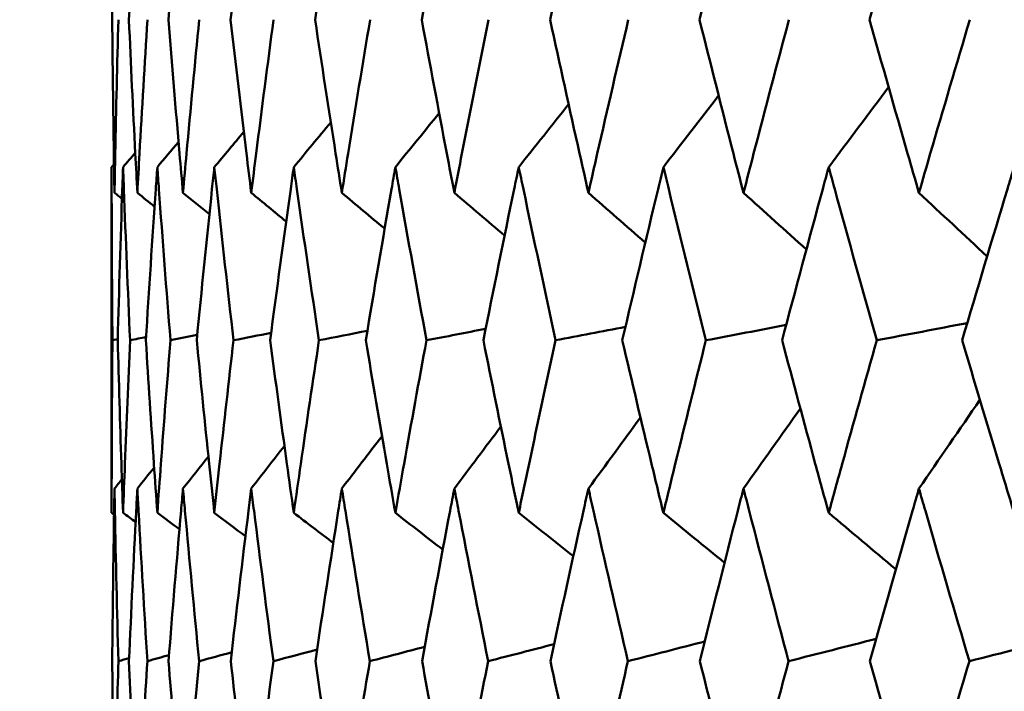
# Model space of a CAD drawing. Header units: millimetres. Extents: x 113 to 2969, y 62 to 2427.
# Tile 179 of 256: x 1342.78 to 1346.17, y 289.8 to 292.12. Entities that reach past the tile are written whole.
import ezdxf

# ---------------------------------------------------------------- set-up
doc = ezdxf.new("R2010")
doc.units = ezdxf.units.MM
doc.header["$LTSCALE"] = 12
doc.layers.add('Widoczne (ISO)', color=7, linetype='Continuous', lineweight=50)

msp = doc.modelspace()

# ---------------------------------------------------------------- linework, layer by layer
at = {"layer": 'Widoczne (ISO)'}
for p, q in [((1343.0943, 290.4163), (1343.0943, 291.6098)), ((1343.1155, 291.0158), (1343.0972, 291.0118))]:
    msp.add_line(p, q, dxfattribs=at)
msp.add_circle((1363.0943, 326.3264), 50, dxfattribs=at)
for points, knots in [([(1343.1042, 292.7175), (1343.1037, 292.693), (1343.1033, 292.6685), (1343.1, 292.4689), (1343.0978, 292.2938), (1343.0964, 292.1186)], [0.06241522, 0.06241522, 0.06241522, 0.06241522, 0.0708546, 0.0708546, 0.13127416, 0.13127416, 0.13127416, 0.13127416]), ([(1343.1831, 292.7175), (1343.1818, 292.693), (1343.1805, 292.6685), (1343.17, 292.4689), (1343.1616, 292.2938), (1343.154, 292.1186)], [0.06241522, 0.06241522, 0.06241522, 0.06241522, 0.0708546, 0.0708546, 0.13127416, 0.13127416, 0.13127416, 0.13127416]), ([(1343.3405, 292.7175), (1343.3384, 292.693), (1343.3362, 292.6685), (1343.3187, 292.4689), (1343.3041, 292.2938), (1343.2902, 292.1186)], [0.06241522, 0.06241522, 0.06241522, 0.06241522, 0.0708546, 0.0708546, 0.13127416, 0.13127416, 0.13127416, 0.13127416]), ([(1343.576, 292.7175), (1343.5729, 292.693), (1343.5699, 292.6685), (1343.5454, 292.4689), (1343.5247, 292.2938), (1343.5047, 292.1186)], [0.06241522, 0.06241522, 0.06241522, 0.06241522, 0.0708546, 0.0708546, 0.13127416, 0.13127416, 0.13127416, 0.13127416]), ([(1343.8884, 292.7175), (1343.8846, 292.693), (1343.8807, 292.6685), (1343.8493, 292.4689), (1343.8225, 292.2938), (1343.7964, 292.1186)], [0.06241522, 0.06241522, 0.06241522, 0.06241522, 0.0708546, 0.0708546, 0.13127416, 0.13127416, 0.13127416, 0.13127416]), ([(1344.2767, 292.7175), (1344.272, 292.693), (1344.2673, 292.6685), (1344.2291, 292.4689), (1344.1963, 292.2938), (1344.1643, 292.1186)], [0.06241522, 0.06241522, 0.06241522, 0.06241522, 0.0708546, 0.0708546, 0.13127416, 0.13127416, 0.13127416, 0.13127416]), ([(1344.7392, 292.7175), (1344.7337, 292.693), (1344.7282, 292.6685), (1344.6834, 292.4689), (1344.6448, 292.2938), (1344.6069, 292.1186)], [0.06241522, 0.06241522, 0.06241522, 0.06241522, 0.0708546, 0.0708546, 0.13127416, 0.13127416, 0.13127416, 0.13127416]), ([(1345.2742, 292.7175), (1345.2679, 292.693), (1345.2616, 292.6685), (1345.2103, 292.4689), (1345.1661, 292.2938), (1345.1225, 292.1186)], [0.06241522, 0.06241522, 0.06241522, 0.06241522, 0.0708546, 0.0708546, 0.13127416, 0.13127416, 0.13127416, 0.13127416]), ([(1345.8795, 292.7175), (1345.8724, 292.693), (1345.8653, 292.6685), (1345.8078, 292.4689), (1345.7581, 292.2938), (1345.7089, 292.1186)], [0.06241522, 0.06241522, 0.06241522, 0.06241522, 0.0708546, 0.0708546, 0.13127416, 0.13127416, 0.13127416, 0.13127416]), ([(1343.0964, 292.1186), (1343.0977, 291.9645), (1343.0995, 291.8105), (1343.1026, 291.6113), (1343.1034, 291.5662), (1343.1042, 291.521)], [0.00838421, 0.00838421, 0.00838421, 0.00838421, 0.06155515, 0.06155515, 0.07712864, 0.07712864, 0.07712864, 0.07712864]), ([(1343.1042, 291.521), (1343.105, 291.5661), (1343.1058, 291.6112), (1343.1098, 291.8104), (1343.1135, 291.9645), (1343.1177, 292.1186)], [0.04598621, 0.04598621, 0.04598621, 0.04598621, 0.06155279, 0.06155279, 0.11473062, 0.11473062, 0.11473062, 0.11473062]), ([(1343.154, 292.1186), (1343.1607, 291.9645), (1343.1681, 291.8105), (1343.1783, 291.6113), (1343.1807, 291.5662), (1343.1831, 291.521)], [0.00838421, 0.00838421, 0.00838421, 0.00838421, 0.06155515, 0.06155515, 0.07712864, 0.07712864, 0.07712864, 0.07712864]), ([(1343.1831, 291.521), (1343.1855, 291.5661), (1343.1879, 291.6112), (1343.199, 291.8104), (1343.2082, 291.9645), (1343.2179, 292.1186)], [0.04598621, 0.04598621, 0.04598621, 0.04598621, 0.06155279, 0.06155279, 0.11473062, 0.11473062, 0.11473062, 0.11473062]), ([(1343.2902, 292.1186), (1343.3025, 291.9645), (1343.3153, 291.8105), (1343.3326, 291.6113), (1343.3365, 291.5662), (1343.3405, 291.521)], [0.00838421, 0.00838421, 0.00838421, 0.00838421, 0.06155515, 0.06155515, 0.07712864, 0.07712864, 0.07712864, 0.07712864]), ([(1343.3405, 291.521), (1343.3446, 291.5661), (1343.3486, 291.6112), (1343.3668, 291.8104), (1343.3814, 291.9645), (1343.3966, 292.1186)], [0.04598621, 0.04598621, 0.04598621, 0.04598621, 0.06155279, 0.06155279, 0.11473062, 0.11473062, 0.11473062, 0.11473062]), ([(1343.5047, 292.1186), (1343.5223, 291.9645), (1343.5405, 291.8105), (1343.5648, 291.6113), (1343.5704, 291.5662), (1343.576, 291.521)], [0.00838421, 0.00838421, 0.00838421, 0.00838421, 0.06155515, 0.06155515, 0.07712864, 0.07712864, 0.07712864, 0.07712864]), ([(1343.576, 291.521), (1343.5816, 291.5661), (1343.5872, 291.6112), (1343.6124, 291.8104), (1343.6324, 291.9645), (1343.6529, 292.1186)], [0.04598621, 0.04598621, 0.04598621, 0.04598621, 0.06155279, 0.06155279, 0.11473062, 0.11473062, 0.11473062, 0.11473062]), ([(1343.7964, 292.1186), (1343.8194, 291.9645), (1343.843, 291.8105), (1343.8742, 291.6113), (1343.8813, 291.5662), (1343.8884, 291.521)], [0.00838421, 0.00838421, 0.00838421, 0.00838421, 0.06155515, 0.06155515, 0.07712864, 0.07712864, 0.07712864, 0.07712864]), ([(1343.8884, 291.521), (1343.8956, 291.5661), (1343.9028, 291.6112), (1343.9348, 291.8104), (1343.9601, 291.9645), (1343.986, 292.1186)], [0.04598621, 0.04598621, 0.04598621, 0.04598621, 0.06155279, 0.06155279, 0.11473062, 0.11473062, 0.11473062, 0.11473062]), ([(1344.1643, 292.1186), (1344.1926, 291.9645), (1344.2214, 291.8105), (1344.2594, 291.6113), (1344.268, 291.5662), (1344.2767, 291.521)], [0.00838421, 0.00838421, 0.00838421, 0.00838421, 0.06155515, 0.06155515, 0.07712864, 0.07712864, 0.07712864, 0.07712864]), ([(1344.2767, 291.521), (1344.2854, 291.5661), (1344.2941, 291.6112), (1344.3329, 291.8104), (1344.3635, 291.9645), (1344.3945, 292.1186)], [0.04598621, 0.04598621, 0.04598621, 0.04598621, 0.06155279, 0.06155279, 0.11473062, 0.11473062, 0.11473062, 0.11473062]), ([(1344.6069, 292.1186), (1344.6403, 291.9645), (1344.6743, 291.8105), (1344.7189, 291.6113), (1344.729, 291.5662), (1344.7392, 291.521)], [0.00838421, 0.00838421, 0.00838421, 0.00838421, 0.06155515, 0.06155515, 0.07712864, 0.07712864, 0.07712864, 0.07712864]), ([(1344.7392, 291.521), (1344.7494, 291.5661), (1344.7596, 291.6112), (1344.805, 291.8104), (1344.8407, 291.9645), (1344.8768, 292.1186)], [0.04598621, 0.04598621, 0.04598621, 0.04598621, 0.06155279, 0.06155279, 0.11473062, 0.11473062, 0.11473062, 0.11473062]), ([(1345.1225, 292.1186), (1345.1609, 291.9645), (1345.1999, 291.8105), (1345.2509, 291.6113), (1345.2625, 291.5662), (1345.2742, 291.521)], [0.00838421, 0.00838421, 0.00838421, 0.00838421, 0.06155515, 0.06155515, 0.07712864, 0.07712864, 0.07712864, 0.07712864]), ([(1345.2742, 291.521), (1345.2858, 291.5661), (1345.2975, 291.6112), (1345.3493, 291.8104), (1345.3899, 291.9645), (1345.431, 292.1186)], [0.04598621, 0.04598621, 0.04598621, 0.04598621, 0.06155279, 0.06155279, 0.11473062, 0.11473062, 0.11473062, 0.11473062]), ([(1345.7089, 292.1186), (1345.7523, 291.9645), (1345.7961, 291.8105), (1345.8534, 291.6113), (1345.8664, 291.5662), (1345.8795, 291.521)], [0.00838421, 0.00838421, 0.00838421, 0.00838421, 0.06155515, 0.06155515, 0.07712864, 0.07712864, 0.07712864, 0.07712864]), ([(1345.8795, 291.521), (1345.8925, 291.5661), (1345.9056, 291.6112), (1345.9637, 291.8104), (1346.0091, 291.9645), (1346.055, 292.1186)], [0.04598621, 0.04598621, 0.04598621, 0.04598621, 0.06155279, 0.06155279, 0.11473062, 0.11473062, 0.11473062, 0.11473062]), ([(1343.0972, 291.0118), (1343.0955, 291.1858), (1343.0946, 291.3598), (1343.0943, 291.5592), (1343.0943, 291.5845), (1343.0943, 291.6098)], [0.01556037, 0.01556037, 0.01556037, 0.01556037, 0.07555527, 0.07555527, 0.08428623, 0.08428623, 0.08428623, 0.08428623]), ([(1343.1338, 291.6098), (1343.1329, 291.5845), (1343.132, 291.5593), (1343.1251, 291.3599), (1343.1199, 291.1859), (1343.1154, 291.0118)], [0.06686277, 0.06686277, 0.06686277, 0.06686277, 0.07557848, 0.07557848, 0.13558897, 0.13558897, 0.13558897, 0.13558897]), ([(1343.1579, 291.0118), (1343.1501, 291.1858), (1343.1429, 291.3598), (1343.1356, 291.5592), (1343.1347, 291.5845), (1343.1338, 291.6098)], [0.01556037, 0.01556037, 0.01556037, 0.01556037, 0.07555527, 0.07555527, 0.08428623, 0.08428623, 0.08428623, 0.08428623]), ([(1343.252, 291.6098), (1343.2502, 291.5845), (1343.2484, 291.5593), (1343.2345, 291.3599), (1343.2231, 291.1859), (1343.2124, 291.0118)], [0.06686277, 0.06686277, 0.06686277, 0.06686277, 0.07557848, 0.07557848, 0.13558897, 0.13558897, 0.13558897, 0.13558897]), ([(1343.2973, 291.0118), (1343.2833, 291.1858), (1343.27, 291.3598), (1343.2556, 291.5592), (1343.2538, 291.5845), (1343.252, 291.6098)], [0.01556037, 0.01556037, 0.01556037, 0.01556037, 0.07555527, 0.07555527, 0.08428623, 0.08428623, 0.08428623, 0.08428623]), ([(1343.4486, 291.6098), (1343.4459, 291.5845), (1343.4432, 291.5593), (1343.4223, 291.3599), (1343.4047, 291.1859), (1343.3879, 291.0118)], [0.06686277, 0.06686277, 0.06686277, 0.06686277, 0.07557848, 0.07557848, 0.13558897, 0.13558897, 0.13558897, 0.13558897]), ([(1343.5148, 291.0118), (1343.4947, 291.1858), (1343.4754, 291.3598), (1343.454, 291.5592), (1343.4513, 291.5845), (1343.4486, 291.6098)], [0.01556037, 0.01556037, 0.01556037, 0.01556037, 0.07555527, 0.07555527, 0.08428623, 0.08428623, 0.08428623, 0.08428623]), ([(1343.7226, 291.6098), (1343.7191, 291.5845), (1343.7155, 291.5593), (1343.6877, 291.3599), (1343.6641, 291.1859), (1343.6412, 291.0118)], [0.06686277, 0.06686277, 0.06686277, 0.06686277, 0.07557848, 0.07557848, 0.13558897, 0.13558897, 0.13558897, 0.13558897]), ([(1343.8097, 291.0118), (1343.7835, 291.1858), (1343.7581, 291.3598), (1343.7298, 291.5592), (1343.7262, 291.5845), (1343.7226, 291.6098)], [0.01556037, 0.01556037, 0.01556037, 0.01556037, 0.07555527, 0.07555527, 0.08428623, 0.08428623, 0.08428623, 0.08428623]), ([(1344.0732, 291.6098), (1344.0688, 291.5845), (1344.0643, 291.5593), (1344.0297, 291.3599), (1344.0001, 291.1859), (1343.9712, 291.0118)], [0.06686277, 0.06686277, 0.06686277, 0.06686277, 0.07557848, 0.07557848, 0.13558897, 0.13558897, 0.13558897, 0.13558897]), ([(1344.1806, 291.0118), (1344.1485, 291.1858), (1344.1172, 291.3598), (1344.0821, 291.5592), (1344.0776, 291.5845), (1344.0732, 291.6098)], [0.01556037, 0.01556037, 0.01556037, 0.01556037, 0.07555527, 0.07555527, 0.08428623, 0.08428623, 0.08428623, 0.08428623]), ([(1344.4988, 291.6098), (1344.4935, 291.5845), (1344.4882, 291.5593), (1344.4469, 291.3599), (1344.4115, 291.1859), (1344.3768, 291.0118)], [0.06686277, 0.06686277, 0.06686277, 0.06686277, 0.07557848, 0.07557848, 0.13558897, 0.13558897, 0.13558897, 0.13558897]), ([(1344.6261, 291.0118), (1344.5883, 291.1858), (1344.5512, 291.3598), (1344.5094, 291.5592), (1344.5041, 291.5845), (1344.4988, 291.6098)], [0.01556037, 0.01556037, 0.01556037, 0.01556037, 0.07555527, 0.07555527, 0.08428623, 0.08428623, 0.08428623, 0.08428623]), ([(1344.9978, 291.6098), (1344.9917, 291.5845), (1344.9856, 291.5593), (1344.9377, 291.3599), (1344.8966, 291.1859), (1344.8562, 291.0118)], [0.06686277, 0.06686277, 0.06686277, 0.06686277, 0.07557848, 0.07557848, 0.13558897, 0.13558897, 0.13558897, 0.13558897]), ([(1345.1446, 291.0118), (1345.1011, 291.1858), (1345.0583, 291.3598), (1345.01, 291.5592), (1345.0039, 291.5845), (1344.9978, 291.6098)], [0.01556037, 0.01556037, 0.01556037, 0.01556037, 0.07555527, 0.07555527, 0.08428623, 0.08428623, 0.08428623, 0.08428623]), ([(1345.5682, 291.6098), (1345.5613, 291.5845), (1345.5544, 291.5593), (1345.5002, 291.3599), (1345.4535, 291.1859), (1345.4075, 291.0118)], [0.06686277, 0.06686277, 0.06686277, 0.06686277, 0.07557848, 0.07557848, 0.13558897, 0.13558897, 0.13558897, 0.13558897]), ([(1345.7339, 291.0118), (1345.6849, 291.1858), (1345.6366, 291.3598), (1345.582, 291.5592), (1345.5751, 291.5845), (1345.5682, 291.6098)], [0.01556037, 0.01556037, 0.01556037, 0.01556037, 0.07555527, 0.07555527, 0.08428623, 0.08428623, 0.08428623, 0.08428623]), ([(1346.2078, 291.6098), (1346.2001, 291.5845), (1346.1924, 291.5593), (1346.1321, 291.3599), (1346.0801, 291.1859), (1346.0287, 291.0118)], [0.06686277, 0.06686277, 0.06686277, 0.06686277, 0.07557848, 0.07557848, 0.13558897, 0.13558897, 0.13558897, 0.13558897]), ([(1343.0943, 290.4163), (1343.0943, 290.4728), (1343.0944, 290.5293), (1343.0949, 290.7278), (1343.0958, 290.8698), (1343.0972, 291.0118)], [0.04208868, 0.04208868, 0.04208868, 0.04208868, 0.06158988, 0.06158988, 0.11059803, 0.11059803, 0.11059803, 0.11059803]), ([(1343.1154, 291.0118), (1343.1191, 290.8698), (1343.1233, 290.7278), (1343.1298, 290.5293), (1343.1318, 290.4728), (1343.1338, 290.4163)], [0.01259731, 0.01259731, 0.01259731, 0.01259731, 0.06159863, 0.06159863, 0.08110666, 0.08110666, 0.08110666, 0.08110666]), ([(1343.1338, 290.4163), (1343.1358, 290.4728), (1343.1379, 290.5293), (1343.1455, 290.7278), (1343.1515, 290.8698), (1343.1579, 291.0118)], [0.04208868, 0.04208868, 0.04208868, 0.04208868, 0.06158988, 0.06158988, 0.11059803, 0.11059803, 0.11059803, 0.11059803]), ([(1343.2124, 291.0118), (1343.2212, 290.8698), (1343.2304, 290.7278), (1343.244, 290.5293), (1343.248, 290.4728), (1343.252, 290.4163)], [0.01259731, 0.01259731, 0.01259731, 0.01259731, 0.06159863, 0.06159863, 0.08110666, 0.08110666, 0.08110666, 0.08110666]), ([(1343.252, 290.4163), (1343.256, 290.4728), (1343.2601, 290.5293), (1343.2748, 290.7278), (1343.2858, 290.8698), (1343.2973, 291.0118)], [0.04208868, 0.04208868, 0.04208868, 0.04208868, 0.06158988, 0.06158988, 0.11059803, 0.11059803, 0.11059803, 0.11059803]), ([(1343.3879, 291.0118), (1343.4017, 290.8698), (1343.416, 290.7278), (1343.4366, 290.5293), (1343.4425, 290.4728), (1343.4486, 290.4163)], [0.01259731, 0.01259731, 0.01259731, 0.01259731, 0.06159863, 0.06159863, 0.08110666, 0.08110666, 0.08110666, 0.08110666]), ([(1343.4486, 290.4163), (1343.4546, 290.4728), (1343.4607, 290.5293), (1343.4824, 290.7278), (1343.4984, 290.8698), (1343.5148, 291.0118)], [0.04208868, 0.04208868, 0.04208868, 0.04208868, 0.06158988, 0.06158988, 0.11059803, 0.11059803, 0.11059803, 0.11059803]), ([(1343.6412, 291.0118), (1343.66, 290.8698), (1343.6792, 290.7278), (1343.7067, 290.5293), (1343.7147, 290.4728), (1343.7226, 290.4163)], [0.01259731, 0.01259731, 0.01259731, 0.01259731, 0.06159863, 0.06159863, 0.08110666, 0.08110666, 0.08110666, 0.08110666]), ([(1343.7226, 290.4163), (1343.7306, 290.4728), (1343.7387, 290.5293), (1343.7673, 290.7278), (1343.7882, 290.8698), (1343.8097, 291.0118)], [0.04208868, 0.04208868, 0.04208868, 0.04208868, 0.06158988, 0.06158988, 0.11059803, 0.11059803, 0.11059803, 0.11059803]), ([(1343.9712, 291.0118), (1343.9949, 290.8698), (1344.019, 290.7278), (1344.0534, 290.5293), (1344.0632, 290.4728), (1344.0732, 290.4163)], [0.01259731, 0.01259731, 0.01259731, 0.01259731, 0.06159863, 0.06159863, 0.08110666, 0.08110666, 0.08110666, 0.08110666]), ([(1344.0732, 290.4163), (1344.0831, 290.4728), (1344.0931, 290.5293), (1344.1285, 290.7278), (1344.1543, 290.8698), (1344.1806, 291.0118)], [0.04208868, 0.04208868, 0.04208868, 0.04208868, 0.06158988, 0.06158988, 0.11059803, 0.11059803, 0.11059803, 0.11059803]), ([(1344.3768, 291.0118), (1344.4052, 290.8698), (1344.4341, 290.7278), (1344.4752, 290.5293), (1344.4869, 290.4728), (1344.4988, 290.4163)], [0.01259731, 0.01259731, 0.01259731, 0.01259731, 0.06159863, 0.06159863, 0.08110666, 0.08110666, 0.08110666, 0.08110666]), ([(1344.4988, 290.4163), (1344.5106, 290.4728), (1344.5225, 290.5293), (1344.5646, 290.7278), (1344.5951, 290.8698), (1344.6261, 291.0118)], [0.04208868, 0.04208868, 0.04208868, 0.04208868, 0.06158988, 0.06158988, 0.11059803, 0.11059803, 0.11059803, 0.11059803]), ([(1344.8562, 291.0118), (1344.8893, 290.8698), (1344.9229, 290.7278), (1344.9705, 290.5293), (1344.9841, 290.4728), (1344.9978, 290.4163)], [0.01259731, 0.01259731, 0.01259731, 0.01259731, 0.06159863, 0.06159863, 0.08110666, 0.08110666, 0.08110666, 0.08110666]), ([(1344.9978, 290.4163), (1345.0115, 290.4728), (1345.0252, 290.5293), (1345.0738, 290.7278), (1345.109, 290.8698), (1345.1446, 291.0118)], [0.04208868, 0.04208868, 0.04208868, 0.04208868, 0.06158988, 0.06158988, 0.11059803, 0.11059803, 0.11059803, 0.11059803]), ([(1345.4075, 291.0118), (1345.4452, 290.8698), (1345.4834, 290.7278), (1345.5373, 290.5293), (1345.5527, 290.4728), (1345.5682, 290.4163)], [0.01259731, 0.01259731, 0.01259731, 0.01259731, 0.06159863, 0.06159863, 0.08110666, 0.08110666, 0.08110666, 0.08110666]), ([(1345.5682, 290.4163), (1345.5837, 290.4728), (1345.5992, 290.5293), (1345.6541, 290.7278), (1345.6938, 290.8698), (1345.7339, 291.0118)], [0.04208868, 0.04208868, 0.04208868, 0.04208868, 0.06158988, 0.06158988, 0.11059803, 0.11059803, 0.11059803, 0.11059803]), ([(1346.0287, 291.0118), (1346.0708, 290.8698), (1346.1133, 290.7278), (1346.1734, 290.5293), (1346.1905, 290.4728), (1346.2078, 290.4163)], [0.01259731, 0.01259731, 0.01259731, 0.01259731, 0.06159863, 0.06159863, 0.08110666, 0.08110666, 0.08110666, 0.08110666]), ([(1343.1042, 290.5001), (1343.1037, 290.4745), (1343.1033, 290.449), (1343.1, 290.2504), (1343.0979, 290.0773), (1343.0964, 289.9042)], [0.07138254, 0.07138254, 0.07138254, 0.07138254, 0.08018544, 0.08018544, 0.13983561, 0.13983561, 0.13983561, 0.13983561]), ([(1343.1176, 289.9042), (1343.1129, 290.0773), (1343.1089, 290.2503), (1343.1051, 290.4489), (1343.1046, 290.4745), (1343.1042, 290.5001)], [0.02053386, 0.02053386, 0.02053386, 0.02053386, 0.08016461, 0.08016461, 0.08898694, 0.08898694, 0.08898694, 0.08898694]), ([(1343.1831, 290.5001), (1343.1817, 290.4745), (1343.1804, 290.449), (1343.17, 290.2504), (1343.1617, 290.0773), (1343.1542, 289.9042)], [0.07138254, 0.07138254, 0.07138254, 0.07138254, 0.08018544, 0.08018544, 0.13983561, 0.13983561, 0.13983561, 0.13983561]), ([(1343.2176, 289.9042), (1343.2068, 290.0773), (1343.1966, 290.2503), (1343.1858, 290.4489), (1343.1844, 290.4745), (1343.1831, 290.5001)], [0.02053386, 0.02053386, 0.02053386, 0.02053386, 0.08016461, 0.08016461, 0.08898694, 0.08898694, 0.08898694, 0.08898694]), ([(1343.3405, 290.5001), (1343.3383, 290.4745), (1343.336, 290.449), (1343.3187, 290.2504), (1343.3043, 290.0773), (1343.2906, 289.9042)], [0.07138254, 0.07138254, 0.07138254, 0.07138254, 0.08018544, 0.08018544, 0.13983561, 0.13983561, 0.13983561, 0.13983561]), ([(1343.3961, 289.9042), (1343.3791, 290.0773), (1343.3629, 290.2503), (1343.3451, 290.4489), (1343.3428, 290.4745), (1343.3405, 290.5001)], [0.02053386, 0.02053386, 0.02053386, 0.02053386, 0.08016461, 0.08016461, 0.08898694, 0.08898694, 0.08898694, 0.08898694]), ([(1343.576, 290.5001), (1343.5728, 290.4745), (1343.5697, 290.449), (1343.5454, 290.2504), (1343.525, 290.0773), (1343.5052, 289.9042)], [0.07138254, 0.07138254, 0.07138254, 0.07138254, 0.08018544, 0.08018544, 0.13983561, 0.13983561, 0.13983561, 0.13983561]), ([(1343.6523, 289.9042), (1343.6293, 290.0773), (1343.6071, 290.2503), (1343.5823, 290.4489), (1343.5791, 290.4745), (1343.576, 290.5001)], [0.02053386, 0.02053386, 0.02053386, 0.02053386, 0.08016461, 0.08016461, 0.08898694, 0.08898694, 0.08898694, 0.08898694]), ([(1343.8884, 290.5001), (1343.8844, 290.4745), (1343.8804, 290.449), (1343.8493, 290.2504), (1343.8229, 290.0773), (1343.7971, 289.9042)], [0.07138254, 0.07138254, 0.07138254, 0.07138254, 0.08018544, 0.08018544, 0.13983561, 0.13983561, 0.13983561, 0.13983561]), ([(1343.9852, 289.9042), (1343.9563, 290.0773), (1343.9281, 290.2503), (1343.8965, 290.4489), (1343.8925, 290.4745), (1343.8884, 290.5001)], [0.02053386, 0.02053386, 0.02053386, 0.02053386, 0.08016461, 0.08016461, 0.08898694, 0.08898694, 0.08898694, 0.08898694]), ([(1344.2767, 290.5001), (1344.2718, 290.4745), (1344.2669, 290.449), (1344.2291, 290.2504), (1344.1968, 290.0773), (1344.1652, 289.9042)], [0.07138254, 0.07138254, 0.07138254, 0.07138254, 0.08018544, 0.08018544, 0.13983561, 0.13983561, 0.13983561, 0.13983561]), ([(1344.3935, 289.9042), (1344.3588, 290.0773), (1344.3248, 290.2503), (1344.2865, 290.4489), (1344.2816, 290.4745), (1344.2767, 290.5001)], [0.02053386, 0.02053386, 0.02053386, 0.02053386, 0.08016461, 0.08016461, 0.08898694, 0.08898694, 0.08898694, 0.08898694]), ([(1344.7392, 290.5001), (1344.7335, 290.4745), (1344.7278, 290.449), (1344.6834, 290.2504), (1344.6453, 290.0773), (1344.608, 289.9042)], [0.07138254, 0.07138254, 0.07138254, 0.07138254, 0.08018544, 0.08018544, 0.13983561, 0.13983561, 0.13983561, 0.13983561]), ([(1344.8757, 289.9042), (1344.8353, 290.0773), (1344.7956, 290.2503), (1344.7507, 290.4489), (1344.745, 290.4745), (1344.7392, 290.5001)], [0.02053386, 0.02053386, 0.02053386, 0.02053386, 0.08016461, 0.08016461, 0.08898694, 0.08898694, 0.08898694, 0.08898694]), ([(1345.2742, 290.5001), (1345.2676, 290.4745), (1345.2611, 290.449), (1345.2103, 290.2504), (1345.1667, 290.0773), (1345.1237, 289.9042)], [0.07138254, 0.07138254, 0.07138254, 0.07138254, 0.08018544, 0.08018544, 0.13983561, 0.13983561, 0.13983561, 0.13983561]), ([(1345.4297, 289.9042), (1345.3838, 290.0773), (1345.3386, 290.2503), (1345.2873, 290.4489), (1345.2808, 290.4745), (1345.2742, 290.5001)], [0.02053386, 0.02053386, 0.02053386, 0.02053386, 0.08016461, 0.08016461, 0.08898694, 0.08898694, 0.08898694, 0.08898694]), ([(1345.8795, 290.5001), (1345.8721, 290.4745), (1345.8648, 290.449), (1345.8078, 290.2504), (1345.7588, 290.0773), (1345.7104, 289.9042)], [0.07138254, 0.07138254, 0.07138254, 0.07138254, 0.08018544, 0.08018544, 0.13983561, 0.13983561, 0.13983561, 0.13983561]), ([(1346.0535, 289.9042), (1346.0022, 290.0773), (1345.9516, 290.2503), (1345.8942, 290.4489), (1345.8868, 290.4745), (1345.8795, 290.5001)], [0.02053386, 0.02053386, 0.02053386, 0.02053386, 0.08016461, 0.08016461, 0.08898694, 0.08898694, 0.08898694, 0.08898694]), ([(1343.0964, 289.9042), (1343.0975, 289.7745), (1343.099, 289.6448), (1343.1019, 289.4474), (1343.103, 289.3798), (1343.1042, 289.3121)], [0.01681985, 0.01681985, 0.01681985, 0.01681985, 0.06159108, 0.06159108, 0.08495433, 0.08495433, 0.08495433, 0.08495433]), ([(1343.1042, 289.3121), (1343.1054, 289.3797), (1343.1067, 289.4474), (1343.1109, 289.6448), (1343.114, 289.7745), (1343.1176, 289.9042)], [0.03825175, 0.03825175, 0.03825175, 0.03825175, 0.06160817, 0.06160817, 0.10638617, 0.10638617, 0.10638617, 0.10638617]), ([(1343.1542, 289.9042), (1343.1599, 289.7745), (1343.166, 289.6448), (1343.1759, 289.4474), (1343.1794, 289.3798), (1343.1831, 289.3121)], [0.01681985, 0.01681985, 0.01681985, 0.01681985, 0.06159108, 0.06159108, 0.08495433, 0.08495433, 0.08495433, 0.08495433]), ([(1343.1831, 289.3121), (1343.1867, 289.3797), (1343.1904, 289.4474), (1343.2016, 289.6448), (1343.2094, 289.7745), (1343.2176, 289.9042)], [0.03825175, 0.03825175, 0.03825175, 0.03825175, 0.06160817, 0.06160817, 0.10638617, 0.10638617, 0.10638617, 0.10638617]), ([(1343.2906, 289.9042), (1343.3009, 289.7745), (1343.3117, 289.6448), (1343.3286, 289.4474), (1343.3345, 289.3798), (1343.3405, 289.3121)], [0.01681985, 0.01681985, 0.01681985, 0.01681985, 0.06159108, 0.06159108, 0.08495433, 0.08495433, 0.08495433, 0.08495433]), ([(1343.3405, 289.3121), (1343.3466, 289.3797), (1343.3527, 289.4474), (1343.3709, 289.6448), (1343.3833, 289.7745), (1343.3961, 289.9042)], [0.03825175, 0.03825175, 0.03825175, 0.03825175, 0.06160817, 0.06160817, 0.10638617, 0.10638617, 0.10638617, 0.10638617]), ([(1343.5052, 289.9042), (1343.5201, 289.7745), (1343.5354, 289.6448), (1343.5593, 289.4474), (1343.5676, 289.3798), (1343.576, 289.3121)], [0.01681985, 0.01681985, 0.01681985, 0.01681985, 0.06159108, 0.06159108, 0.08495433, 0.08495433, 0.08495433, 0.08495433]), ([(1343.576, 289.3121), (1343.5844, 289.3797), (1343.5929, 289.4474), (1343.618, 289.6448), (1343.6349, 289.7745), (1343.6523, 289.9042)], [0.03825175, 0.03825175, 0.03825175, 0.03825175, 0.06160817, 0.06160817, 0.10638617, 0.10638617, 0.10638617, 0.10638617]), ([(1343.7971, 289.9042), (1343.8165, 289.7745), (1343.8363, 289.6448), (1343.867, 289.4474), (1343.8777, 289.3798), (1343.8884, 289.3121)], [0.01681985, 0.01681985, 0.01681985, 0.01681985, 0.06159108, 0.06159108, 0.08495433, 0.08495433, 0.08495433, 0.08495433]), ([(1343.8884, 289.3121), (1343.8992, 289.3797), (1343.91, 289.4474), (1343.942, 289.6448), (1343.9634, 289.7745), (1343.9852, 289.9042)], [0.03825175, 0.03825175, 0.03825175, 0.03825175, 0.06160817, 0.06160817, 0.10638617, 0.10638617, 0.10638617, 0.10638617]), ([(1344.1652, 289.9042), (1344.189, 289.7745), (1344.2133, 289.6448), (1344.2507, 289.4474), (1344.2636, 289.3798), (1344.2767, 289.3121)], [0.01681985, 0.01681985, 0.01681985, 0.01681985, 0.06159108, 0.06159108, 0.08495433, 0.08495433, 0.08495433, 0.08495433]), ([(1344.2767, 289.3121), (1344.2897, 289.3797), (1344.3029, 289.4474), (1344.3416, 289.6448), (1344.3674, 289.7745), (1344.3935, 289.9042)], [0.03825175, 0.03825175, 0.03825175, 0.03825175, 0.06160817, 0.06160817, 0.10638617, 0.10638617, 0.10638617, 0.10638617]), ([(1344.608, 289.9042), (1344.6361, 289.7745), (1344.6647, 289.6448), (1344.7087, 289.4474), (1344.7239, 289.3798), (1344.7392, 289.3121)], [0.01681985, 0.01681985, 0.01681985, 0.01681985, 0.06159108, 0.06159108, 0.08495433, 0.08495433, 0.08495433, 0.08495433]), ([(1344.7392, 289.3121), (1344.7545, 289.3797), (1344.7699, 289.4474), (1344.8151, 289.6448), (1344.8452, 289.7745), (1344.8757, 289.9042)], [0.03825175, 0.03825175, 0.03825175, 0.03825175, 0.06160817, 0.06160817, 0.10638617, 0.10638617, 0.10638617, 0.10638617]), ([(1345.1237, 289.9042), (1345.1561, 289.7745), (1345.1889, 289.6448), (1345.2393, 289.4474), (1345.2567, 289.3798), (1345.2742, 289.3121)], [0.01681985, 0.01681985, 0.01681985, 0.01681985, 0.06159108, 0.06159108, 0.08495433, 0.08495433, 0.08495433, 0.08495433]), ([(1345.2742, 289.3121), (1345.2917, 289.3797), (1345.3093, 289.4474), (1345.3608, 289.6448), (1345.3951, 289.7745), (1345.4297, 289.9042)], [0.03825175, 0.03825175, 0.03825175, 0.03825175, 0.06160817, 0.06160817, 0.10638617, 0.10638617, 0.10638617, 0.10638617]), ([(1345.7104, 289.9042), (1345.7469, 289.7745), (1345.7837, 289.6448), (1345.8403, 289.4474), (1345.8599, 289.3798), (1345.8795, 289.3121)], [0.01681985, 0.01681985, 0.01681985, 0.01681985, 0.06159108, 0.06159108, 0.08495433, 0.08495433, 0.08495433, 0.08495433]), ([(1345.8795, 289.3121), (1345.8991, 289.3797), (1345.9188, 289.4474), (1345.9765, 289.6448), (1346.0148, 289.7745), (1346.0535, 289.9042)], [0.03825175, 0.03825175, 0.03825175, 0.03825175, 0.06160817, 0.06160817, 0.10638617, 0.10638617, 0.10638617, 0.10638617])]:
    msp.add_open_spline(points, degree=3, knots=knots, dxfattribs=at)
for points in [[(1345.5682, 291.6098), (1345.637, 291.7018), (1345.7058, 291.7938), (1345.7749, 291.8856)], [(1344.9978, 291.6098), (1345.0612, 291.692), (1345.1248, 291.7742), (1345.1884, 291.8563)], [(1344.4988, 291.6098), (1344.5561, 291.6821), (1344.6135, 291.7543), (1344.6709, 291.8264)], [(1343.7226, 291.6098), (1343.7652, 291.6613), (1343.8077, 291.7127), (1343.8503, 291.7641)], [(1344.0732, 291.6098), (1344.1235, 291.6719), (1344.1739, 291.7338), (1344.2243, 291.7958)], [(1343.4486, 291.6098), (1343.4824, 291.6502), (1343.5163, 291.6907), (1343.5503, 291.7311)], [(1343.252, 291.6098), (1343.2764, 291.6386), (1343.3008, 291.6674), (1343.3252, 291.6962)], [(1343.1338, 291.6098), (1343.1478, 291.6263), (1343.1618, 291.6427), (1343.1758, 291.6592)], [(1343.0943, 291.6098), (1343.097, 291.613), (1343.0998, 291.6162), (1343.1025, 291.6194)], [(1343.1042, 291.521), (1343.1128, 291.5141), (1343.1214, 291.5072), (1343.13, 291.5003)], [(1343.1831, 291.521), (1343.2029, 291.505), (1343.2227, 291.489), (1343.2425, 291.473)], [(1343.3405, 291.521), (1343.3709, 291.4963), (1343.4012, 291.4716), (1343.4315, 291.447)], [(1343.576, 291.521), (1343.6161, 291.4879), (1343.6563, 291.4548), (1343.6964, 291.4217)], [(1343.8884, 291.521), (1343.9377, 291.4797), (1343.987, 291.4385), (1344.0363, 291.3972)], [(1344.2767, 291.521), (1344.3344, 291.4717), (1344.3921, 291.4224), (1344.4498, 291.3731)], [(1344.7392, 291.521), (1344.8046, 291.4637), (1344.87, 291.4064), (1344.9354, 291.3492)], [(1345.2742, 291.521), (1345.3465, 291.4557), (1345.4188, 291.3905), (1345.4911, 291.3253)], [(1345.8795, 291.521), (1345.9579, 291.4477), (1346.0363, 291.3745), (1346.1148, 291.3013)], [(1344.3847, 291.0514), (1344.3166, 291.0382), (1344.2486, 291.025), (1344.1806, 291.0118)], [(1344.8669, 291.0581), (1344.7867, 291.0426), (1344.7064, 291.0272), (1344.6261, 291.0118)], [(1345.4215, 291.0647), (1345.3292, 291.0471), (1345.2369, 291.0294), (1345.1446, 291.0118)], [(1346.0463, 291.0714), (1345.9422, 291.0515), (1345.838, 291.0317), (1345.7339, 291.0118)], [(1343.2131, 291.0234), (1343.1947, 291.0195), (1343.1763, 291.0157), (1343.1579, 291.0118)], [(1343.3898, 291.0307), (1343.3589, 291.0244), (1343.3281, 291.0181), (1343.2973, 291.0118)], [(1343.6446, 291.0378), (1343.6014, 291.0291), (1343.5581, 291.0205), (1343.5148, 291.0118)], [(1343.9767, 291.0447), (1343.921, 291.0337), (1343.8653, 291.0227), (1343.8097, 291.0118)], [(1345.8795, 290.5001), (1345.9495, 290.6022), (1346.0197, 290.7043), (1346.09, 290.8062)], [(1344.7392, 290.5001), (1344.799, 290.5819), (1344.8589, 290.6637), (1344.9189, 290.7453)], [(1345.2742, 290.5001), (1345.3395, 290.5922), (1345.405, 290.6842), (1345.4705, 290.776)], [(1344.2767, 290.5001), (1344.3301, 290.5714), (1344.3836, 290.6426), (1344.4372, 290.7138)], [(1343.8884, 290.5001), (1343.9346, 290.5605), (1343.9809, 290.6208), (1344.0272, 290.6812)], [(1343.576, 290.5001), (1343.6141, 290.5491), (1343.6522, 290.5981), (1343.6904, 290.6471)], [(1343.3405, 290.5001), (1343.3697, 290.5372), (1343.3989, 290.5742), (1343.4281, 290.6113)], [(1343.1831, 290.5001), (1343.2024, 290.5244), (1343.2217, 290.5488), (1343.241, 290.5731)], [(1343.1042, 290.5001), (1343.1127, 290.5108), (1343.1212, 290.5215), (1343.1297, 290.5322)], [(1343.0943, 290.4163), (1343.0971, 290.4142), (1343.0999, 290.4122), (1343.1026, 290.4101)], [(1343.1338, 290.4163), (1343.1482, 290.4056), (1343.1626, 290.3949), (1343.177, 290.3843)], [(1343.252, 290.4163), (1343.2774, 290.3974), (1343.3028, 290.3784), (1343.3283, 290.3595)], [(1343.4486, 290.4163), (1343.4843, 290.3894), (1343.5201, 290.3625), (1343.5559, 290.3356)], [(1343.7226, 290.4163), (1343.7681, 290.3816), (1343.8136, 290.3469), (1343.8591, 290.3123)], [(1344.0732, 290.4163), (1344.1277, 290.3739), (1344.1821, 290.3316), (1344.2366, 290.2894)], [(1344.4988, 290.4163), (1344.5616, 290.3664), (1344.6244, 290.3165), (1344.6872, 290.2667)], [(1344.9978, 290.4163), (1345.0681, 290.3588), (1345.1385, 290.3014), (1345.2089, 290.244)], [(1345.5682, 290.4163), (1345.6453, 290.3512), (1345.7225, 290.2862), (1345.7997, 290.2213)], [(1344.6207, 289.9629), (1344.5449, 289.9433), (1344.4692, 289.9238), (1344.3935, 289.9042)], [(1345.1406, 289.9721), (1345.0523, 289.9495), (1344.964, 289.9269), (1344.8757, 289.9042)], [(1345.732, 289.9813), (1345.6312, 289.9556), (1345.5305, 289.9299), (1345.4297, 289.9042)], [(1346.3925, 289.9907), (1346.2795, 289.9619), (1346.1665, 289.9331), (1346.0535, 289.9042)], [(1343.5087, 289.9348), (1343.4712, 289.9246), (1343.4336, 289.9144), (1343.3961, 289.9042)], [(1343.8031, 289.9443), (1343.7528, 289.9309), (1343.7025, 289.9176), (1343.6523, 289.9042)], [(1344.1742, 289.9536), (1344.1112, 289.9372), (1344.0482, 289.9207), (1343.9852, 289.9042)], [(1343.1546, 289.9148), (1343.1423, 289.9113), (1343.1299, 289.9078), (1343.1176, 289.9042)], [(1343.2923, 289.925), (1343.2674, 289.9181), (1343.2425, 289.9112), (1343.2176, 289.9042)]]:
    msp.add_open_spline(points, degree=3, dxfattribs=at)

doc.saveas('drawing.dxf')
